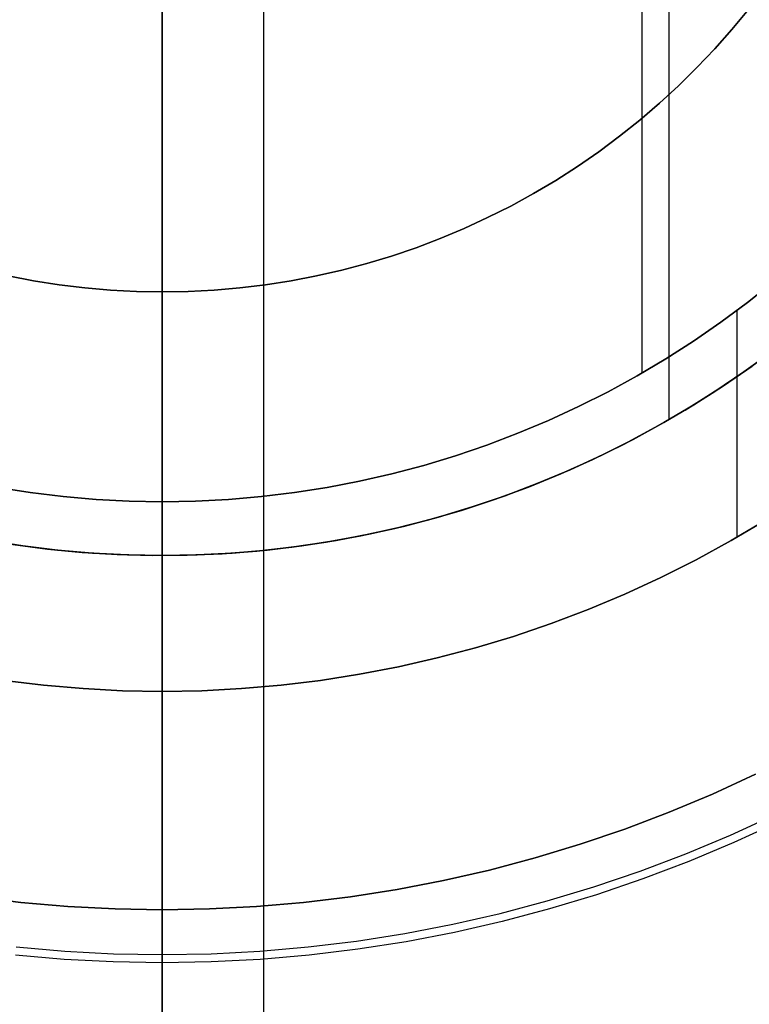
# Model space of a CAD drawing. Header units: millimetres. Extents: x 9001 to 10165, y -167 to 850.
# Tile 103 of 216: x 9580.36 to 9587.56, y 468.42 to 478.13. Entities that reach past the tile are written whole.
import ezdxf

# ---------------------------------------------------------------- set-up
doc = ezdxf.new("R2010")
doc.units = ezdxf.units.MM
for name, color, linetype in [('1', 7, 'Continuous'), ('COLOR EXT', 7, 'Continuous'), ('luz', 7, 'Continuous'), ('PLASTICO NEGRO', 7, 'Continuous')]:
    doc.layers.add(name, color=color, linetype=linetype)

msp = doc.modelspace()

# ---------------------------------------------------------------- linework, layer by layer
at = {"layer": '1', "color": 250, "true_color": 0x111111}
for p, q in [((9581.7702, 499.6711, 229.4656), (9581.7702, 466.0213, 229.4656)), ((9581.7702, 496.3405, 227.8074), (9581.7702, 469.3519, 227.8074)), ((9581.7702, 492.8458, 29.0793), (9581.7702, 472.8465, 29.0793)), ((9581.7702, 492.3151, 226.5104), (9581.7702, 473.3773, 226.5104)), ((9586.7701, 491.5061, 29.0793), (9586.7701, 474.1862, 29.0793)), ((9586.5047, 491.0465, 226.5104), (9586.5047, 474.6459, 226.5104)), ((9587.3928, 478.0356, 105.1278), (9587.5555, 478.2326, 105.1278)), ((9587.3928, 478.0356, 107.4778), (9587.5555, 478.2326, 107.4778)), ((9587.5555, 478.2326, 106.3028), (9587.3928, 478.0356, 106.3028)), ((9587.2235, 477.8444, 105.1278), (9587.3928, 478.0356, 105.1278)), ((9587.2235, 477.8444, 107.4778), (9587.3928, 478.0356, 107.4778)), ((9587.3928, 478.0356, 106.3028), (9587.2235, 477.8444, 106.3028)), ((9587.0476, 477.6592, 105.1278), (9587.2235, 477.8444, 105.1278)), ((9587.0476, 477.6592, 107.4778), (9587.2235, 477.8444, 107.4778)), ((9587.2235, 477.8444, 106.3028), (9587.0476, 477.6592, 106.3028)), ((9586.8654, 477.4801, 105.1278), (9587.0476, 477.6592, 105.1278)), ((9586.8654, 477.4801, 107.4778), (9587.0476, 477.6592, 107.4778)), ((9587.0476, 477.6592, 106.3028), (9586.8654, 477.4801, 106.3028)), ((9586.6771, 477.3074, 105.1278), (9586.8654, 477.4801, 105.1278)), ((9586.6771, 477.3074, 107.4778), (9586.8654, 477.4801, 107.4778)), ((9586.8654, 477.4801, 106.3028), (9586.6771, 477.3074, 106.3028)), ((9586.483, 477.1414, 105.1278), (9586.6771, 477.3074, 105.1278)), ((9586.483, 477.1414, 107.4778), (9586.6771, 477.3074, 107.4778)), ((9586.6771, 477.3074, 106.3028), (9586.483, 477.1414, 106.3028)), ((9586.2833, 476.9821, 105.1278), (9586.483, 477.1414, 105.1278)), ((9586.2833, 476.9821, 107.4778), (9586.483, 477.1414, 107.4778)), ((9586.483, 477.1414, 106.3028), (9586.2833, 476.9821, 106.3028)), ((9586.0782, 476.8298, 105.1278), (9586.2833, 476.9821, 105.1278)), ((9586.0782, 476.8298, 107.4778), (9586.2833, 476.9821, 107.4778)), ((9586.2833, 476.9821, 106.3028), (9586.0782, 476.8298, 106.3028)), ((9585.868, 476.6847, 105.1278), (9586.0782, 476.8298, 105.1278)), ((9585.868, 476.6847, 107.4778), (9586.0782, 476.8298, 107.4778)), ((9586.0782, 476.8298, 106.3028), (9585.868, 476.6847, 106.3028)), ((9585.6529, 476.5469, 105.1278), (9585.868, 476.6847, 105.1278)), ((9585.6529, 476.5469, 107.4778), (9585.868, 476.6847, 107.4778)), ((9585.868, 476.6847, 106.3028), (9585.6529, 476.5469, 106.3028)), ((9585.4331, 476.4167, 105.1278), (9585.6529, 476.5469, 105.1278)), ((9585.4331, 476.4167, 107.4778), (9585.6529, 476.5469, 107.4778)), ((9585.6529, 476.5469, 106.3028), (9585.4331, 476.4167, 106.3028)), ((9585.209, 476.2941, 105.1278), (9585.4331, 476.4167, 105.1278)), ((9585.209, 476.2941, 107.4778), (9585.4331, 476.4167, 107.4778)), ((9585.4331, 476.4167, 106.3028), (9585.209, 476.2941, 106.3028)), ((9584.9808, 476.1793, 105.1278), (9585.209, 476.2941, 105.1278)), ((9584.9808, 476.1793, 107.4778), (9585.209, 476.2941, 107.4778)), ((9585.209, 476.2941, 106.3028), (9584.9808, 476.1793, 106.3028)), ((9584.7488, 476.0725, 105.1278), (9584.9808, 476.1793, 105.1278)), ((9584.7488, 476.0725, 107.4778), (9584.9808, 476.1793, 107.4778)), ((9584.9808, 476.1793, 106.3028), (9584.7488, 476.0725, 106.3028)), ((9584.5132, 475.9737, 105.1278), (9584.7488, 476.0725, 105.1278)), ((9584.5132, 475.9737, 107.4778), (9584.7488, 476.0725, 107.4778)), ((9584.7488, 476.0725, 106.3028), (9584.5132, 475.9737, 106.3028)), ((9584.2744, 475.8831, 105.1278), (9584.5132, 475.9737, 105.1278)), ((9584.2744, 475.8831, 107.4778), (9584.5132, 475.9737, 107.4778)), ((9584.5132, 475.9737, 106.3028), (9584.2744, 475.8831, 106.3028)), ((9584.0326, 475.8008, 105.1278), (9584.2744, 475.8831, 105.1278)), ((9584.0326, 475.8008, 107.4778), (9584.2744, 475.8831, 107.4778)), ((9584.2744, 475.8831, 106.3028), (9584.0326, 475.8008, 106.3028)), ((9583.788, 475.7269, 105.1278), (9584.0326, 475.8008, 105.1278)), ((9583.788, 475.7269, 107.4778), (9584.0326, 475.8008, 107.4778)), ((9584.0326, 475.8008, 106.3028), (9583.788, 475.7269, 106.3028)), ((9583.2921, 475.6047, 105.1278), (9583.5411, 475.6615, 105.1278)), ((9583.2921, 475.6047, 107.4778), (9583.5411, 475.6615, 107.4778)), ((9583.5411, 475.6615, 106.3028), (9583.2921, 475.6047, 106.3028)), ((9583.5411, 475.6615, 105.1278), (9583.788, 475.7269, 105.1278)), ((9583.5411, 475.6615, 107.4778), (9583.788, 475.7269, 107.4778)), ((9583.788, 475.7269, 106.3028), (9583.5411, 475.6615, 106.3028)), ((9580.2484, 475.6047, 105.1278), (9580.4993, 475.5565, 105.1278)), ((9580.2484, 475.6047, 107.4778), (9580.4993, 475.5565, 107.4778)), ((9580.4993, 475.5565, 106.3028), (9580.2484, 475.6047, 106.3028)), ((9580.4993, 475.5565, 105.1278), (9580.7517, 475.5169, 105.1278)), ((9580.4993, 475.5565, 107.4778), (9580.7517, 475.5169, 107.4778)), ((9580.7517, 475.5169, 106.3028), (9580.4993, 475.5565, 106.3028)), ((9582.7888, 475.5169, 105.1278), (9583.0412, 475.5565, 105.1278)), ((9582.7888, 475.5169, 107.4778), (9583.0412, 475.5565, 107.4778)), ((9583.0412, 475.5565, 106.3028), (9582.7888, 475.5169, 106.3028)), ((9583.0412, 475.5565, 105.1278), (9583.2921, 475.6047, 105.1278)), ((9583.0412, 475.5565, 107.4778), (9583.2921, 475.6047, 107.4778)), ((9583.2921, 475.6047, 106.3028), (9583.0412, 475.5565, 106.3028)), ((9580.7517, 475.5169, 105.1278), (9581.0052, 475.4861, 105.1278)), ((9580.7517, 475.5169, 107.4778), (9581.0052, 475.4861, 107.4778)), ((9581.0052, 475.4861, 106.3028), (9580.7517, 475.5169, 106.3028)), ((9581.0052, 475.4861, 105.1278), (9581.2597, 475.4641, 105.1278)), ((9581.0052, 475.4861, 107.4778), (9581.2597, 475.4641, 107.4778)), ((9581.2597, 475.4641, 106.3028), (9581.0052, 475.4861, 106.3028)), ((9581.2597, 475.4641, 105.1278), (9581.5148, 475.4509, 105.1278)), ((9581.2597, 475.4641, 107.4778), (9581.5148, 475.4509, 107.4778)), ((9581.5148, 475.4509, 106.3028), (9581.2597, 475.4641, 106.3028)), ((9581.5148, 475.4509, 105.1278), (9581.7702, 475.4465, 105.1278)), ((9581.5148, 475.4509, 107.4778), (9581.7702, 475.4465, 107.4778)), ((9581.7702, 475.4465, 106.3028), (9581.5148, 475.4509, 106.3028)), ((9581.7702, 475.4465, 105.1278), (9582.0257, 475.4509, 105.1278)), ((9581.7702, 475.4465, 107.4778), (9582.0257, 475.4509, 107.4778)), ((9582.0257, 475.4509, 106.3028), (9581.7702, 475.4465, 106.3028)), ((9582.0257, 475.4509, 105.1278), (9582.2808, 475.4641, 105.1278)), ((9582.0257, 475.4509, 107.4778), (9582.2808, 475.4641, 107.4778)), ((9582.2808, 475.4641, 106.3028), (9582.0257, 475.4509, 106.3028)), ((9582.2808, 475.4641, 105.1278), (9582.5352, 475.4861, 105.1278)), ((9582.2808, 475.4641, 107.4778), (9582.5352, 475.4861, 107.4778)), ((9582.5352, 475.4861, 106.3028), (9582.2808, 475.4641, 106.3028)), ((9582.5352, 475.4861, 105.1278), (9582.7888, 475.5169, 105.1278)), ((9582.5352, 475.4861, 107.4778), (9582.7888, 475.5169, 107.4778)), ((9582.7888, 475.5169, 106.3028), (9582.5352, 475.4861, 106.3028)), ((9587.5453, 475.3423, 251.5104), (9587.8009, 475.5461, 251.5104)), ((9587.8009, 475.5461, 226.5104), (9587.5453, 475.3423, 226.5104)), ((9587.8009, 475.5461, 239.0104), (9587.5453, 475.3423, 239.0104)), ((9581.7702, 475.4465, 107.4778), (9581.7702, 462.844, 107.4778)), ((9581.7702, 475.4465, 105.1278), (9581.7702, 475.4465, 107.4778)), ((9581.7702, 475.4465, 105.1278), (9581.7702, 468.8289, 105.1278)), ((9587.2829, 475.1474, 251.5104), (9587.5453, 475.3423, 251.5104)), ((9587.5453, 475.3423, 226.5104), (9587.2829, 475.1474, 226.5104)), ((9587.5453, 475.3423, 239.0104), (9587.2829, 475.1474, 239.0104)), ((9587.4402, 475.2626, 251.5104), (9587.4402, 473.0255, 251.5104)), ((9587.0139, 474.9618, 251.5104), (9587.2829, 475.1474, 251.5104)), ((9587.2829, 475.1474, 226.5104), (9587.0139, 474.9618, 226.5104)), ((9587.2829, 475.1474, 239.0104), (9587.0139, 474.9618, 239.0104)), ((9586.7386, 474.7855, 251.5104), (9587.0139, 474.9618, 251.5104)), ((9587.0139, 474.9618, 226.5104), (9586.7386, 474.7855, 226.5104)), ((9587.0139, 474.9618, 239.0104), (9586.7386, 474.7855, 239.0104)), ((9586.4574, 474.6188, 251.5104), (9586.7386, 474.7855, 251.5104)), ((9586.7386, 474.7855, 226.5104), (9586.4574, 474.6188, 226.5104)), ((9586.7386, 474.7855, 239.0104), (9586.4574, 474.6188, 239.0104)), ((9587.3078, 474.5198, 29.0793), (9587.5919, 474.7159, 29.0793)), ((9587.3078, 474.5198, 39.3074), (9587.5919, 474.7159, 39.3074)), ((9587.5919, 474.7159, 34.1934), (9587.3078, 474.5198, 34.1934)), ((9586.1706, 474.4619, 251.5104), (9586.4574, 474.6188, 251.5104)), ((9586.4574, 474.6188, 226.5104), (9586.1706, 474.4619, 226.5104)), ((9586.4574, 474.6188, 239.0104), (9586.1706, 474.4619, 239.0104)), ((9587.0171, 474.3336, 29.0793), (9587.3078, 474.5198, 29.0793)), ((9587.0171, 474.3336, 39.3074), (9587.3078, 474.5198, 39.3074)), ((9587.3078, 474.5198, 34.1934), (9587.0171, 474.3336, 34.1934)), ((9585.8786, 474.315, 251.5104), (9586.1706, 474.4619, 251.5104)), ((9586.1706, 474.4619, 226.5104), (9585.8786, 474.315, 226.5104)), ((9586.1706, 474.4619, 239.0104), (9585.8786, 474.315, 239.0104)), ((9585.5817, 474.1783, 251.5104), (9585.8786, 474.315, 251.5104)), ((9585.8786, 474.315, 226.5104), (9585.5817, 474.1783, 226.5104)), ((9585.8786, 474.315, 239.0104), (9585.5817, 474.1783, 239.0104)), ((9586.7202, 474.1576, 29.0793), (9587.0171, 474.3336, 29.0793)), ((9586.7202, 474.1576, 39.3074), (9587.0171, 474.3336, 39.3074)), ((9587.0171, 474.3336, 34.1934), (9586.7202, 474.1576, 34.1934)), ((9585.2803, 474.0519, 251.5104), (9585.5817, 474.1783, 251.5104)), ((9585.5817, 474.1783, 226.5104), (9585.2803, 474.0519, 226.5104)), ((9585.5817, 474.1783, 239.0104), (9585.2803, 474.0519, 239.0104)), ((9586.4173, 473.9919, 29.0793), (9586.7202, 474.1576, 29.0793)), ((9586.4173, 473.9919, 39.3074), (9586.7202, 474.1576, 39.3074)), ((9586.7202, 474.1576, 34.1934), (9586.4173, 473.9919, 34.1934)), ((9584.9746, 473.936, 251.5104), (9585.2803, 474.0519, 251.5104)), ((9585.2803, 474.0519, 226.5104), (9584.9746, 473.936, 226.5104)), ((9585.2803, 474.0519, 239.0104), (9584.9746, 473.936, 239.0104)), ((9584.6652, 473.8307, 251.5104), (9584.9746, 473.936, 251.5104)), ((9584.9746, 473.936, 226.5104), (9584.6652, 473.8307, 226.5104)), ((9584.9746, 473.936, 239.0104), (9584.6652, 473.8307, 239.0104)), ((9586.1089, 473.8368, 29.0793), (9586.4173, 473.9919, 29.0793)), ((9586.1089, 473.8368, 39.3074), (9586.4173, 473.9919, 39.3074)), ((9586.4173, 473.9919, 34.1934), (9586.1089, 473.8368, 34.1934)), ((9584.3523, 473.7361, 251.5104), (9584.6652, 473.8307, 251.5104)), ((9584.6652, 473.8307, 226.5104), (9584.3523, 473.7361, 226.5104)), ((9584.6652, 473.8307, 239.0104), (9584.3523, 473.7361, 239.0104)), ((9585.7954, 473.6924, 29.0793), (9586.1089, 473.8368, 29.0793)), ((9585.7954, 473.6924, 39.3074), (9586.1089, 473.8368, 39.3074)), ((9586.1089, 473.8368, 34.1934), (9585.7954, 473.6924, 34.1934)), ((9584.0363, 473.6524, 251.5104), (9584.3523, 473.7361, 251.5104)), ((9584.3523, 473.7361, 226.5104), (9584.0363, 473.6524, 226.5104)), ((9584.3523, 473.7361, 239.0104), (9584.0363, 473.6524, 239.0104)), ((9583.7176, 473.5797, 251.5104), (9584.0363, 473.6524, 251.5104)), ((9584.0363, 473.6524, 226.5104), (9583.7176, 473.5797, 226.5104)), ((9584.0363, 473.6524, 239.0104), (9583.7176, 473.5797, 239.0104)), ((9585.477, 473.5589, 29.0793), (9585.7954, 473.6924, 29.0793)), ((9585.477, 473.5589, 39.3074), (9585.7954, 473.6924, 39.3074)), ((9585.7954, 473.6924, 34.1934), (9585.477, 473.5589, 34.1934)), ((9580.1439, 473.518, 251.5104), (9580.4668, 473.4674, 251.5104)), ((9580.4668, 473.4674, 226.5104), (9580.1439, 473.518, 226.5104)), ((9580.4668, 473.4674, 239.0104), (9580.1439, 473.518, 239.0104)), ((9583.0737, 473.4674, 251.5104), (9583.3966, 473.518, 251.5104)), ((9583.3966, 473.518, 226.5104), (9583.0737, 473.4674, 226.5104)), ((9583.3966, 473.518, 239.0104), (9583.0737, 473.4674, 239.0104)), ((9583.3966, 473.518, 251.5104), (9583.7176, 473.5797, 251.5104)), ((9583.7176, 473.5797, 226.5104), (9583.3966, 473.518, 226.5104)), ((9583.7176, 473.5797, 239.0104), (9583.3966, 473.518, 239.0104)), ((9585.1543, 473.4365, 29.0793), (9585.477, 473.5589, 29.0793)), ((9585.1543, 473.4365, 39.3074), (9585.477, 473.5589, 39.3074)), ((9585.477, 473.5589, 34.1934), (9585.1543, 473.4365, 34.1934)), ((9580.4668, 473.4674, 251.5104), (9580.7913, 473.428, 251.5104)), ((9580.7913, 473.428, 226.5104), (9580.4668, 473.4674, 226.5104)), ((9580.7913, 473.428, 239.0104), (9580.4668, 473.4674, 239.0104)), ((9580.7913, 473.428, 251.5104), (9581.117, 473.3999, 251.5104)), ((9581.117, 473.3999, 226.5104), (9580.7913, 473.428, 226.5104)), ((9581.117, 473.3999, 239.0104), (9580.7913, 473.428, 239.0104)), ((9582.4235, 473.3999, 251.5104), (9582.7492, 473.428, 251.5104)), ((9582.7492, 473.428, 226.5104), (9582.4235, 473.3999, 226.5104)), ((9582.7492, 473.428, 239.0104), (9582.4235, 473.3999, 239.0104)), ((9582.7492, 473.428, 251.5104), (9583.0737, 473.4674, 251.5104)), ((9583.0737, 473.4674, 226.5104), (9582.7492, 473.428, 226.5104)), ((9583.0737, 473.4674, 239.0104), (9582.7492, 473.428, 239.0104)), ((9584.8275, 473.3253, 29.0793), (9585.1543, 473.4365, 29.0793)), ((9584.8275, 473.3253, 39.3074), (9585.1543, 473.4365, 39.3074)), ((9585.1543, 473.4365, 34.1934), (9584.8275, 473.3253, 34.1934)), ((9581.117, 473.3999, 251.5104), (9581.4434, 473.3829, 251.5104)), ((9581.4434, 473.3829, 226.5104), (9581.117, 473.3999, 226.5104)), ((9581.4434, 473.3829, 239.0104), (9581.117, 473.3999, 239.0104)), ((9581.4434, 473.3829, 251.5104), (9581.7702, 473.3773, 251.5104)), ((9581.7702, 473.3773, 226.5104), (9581.4434, 473.3829, 226.5104)), ((9581.7702, 473.3773, 239.0104), (9581.4434, 473.3829, 239.0104)), ((9581.7702, 473.3773, 251.5104), (9582.0971, 473.3829, 251.5104)), ((9582.0971, 473.3829, 226.5104), (9581.7702, 473.3773, 226.5104)), ((9582.0971, 473.3829, 239.0104), (9581.7702, 473.3773, 239.0104)), ((9581.7702, 473.3773, 251.5104), (9581.7702, 471.5062, 251.5104)), ((9581.7702, 473.3773, 226.5104), (9581.7702, 473.3773, 251.5104)), ((9582.0971, 473.3829, 251.5104), (9582.4235, 473.3999, 251.5104)), ((9582.4235, 473.3999, 226.5104), (9582.0971, 473.3829, 226.5104)), ((9582.4235, 473.3999, 239.0104), (9582.0971, 473.3829, 239.0104)), ((9584.497, 473.2255, 29.0793), (9584.8275, 473.3253, 29.0793)), ((9584.497, 473.2255, 39.3074), (9584.8275, 473.3253, 39.3074)), ((9584.8275, 473.3253, 34.1934), (9584.497, 473.2255, 34.1934)), ((9584.1633, 473.1371, 29.0793), (9584.497, 473.2255, 29.0793)), ((9584.1633, 473.1371, 39.3074), (9584.497, 473.2255, 39.3074)), ((9584.497, 473.2255, 34.1934), (9584.1633, 473.1371, 34.1934)), ((9583.8268, 473.0603, 29.0793), (9584.1633, 473.1371, 29.0793)), ((9583.8268, 473.0603, 39.3074), (9584.1633, 473.1371, 39.3074)), ((9584.1633, 473.1371, 34.1934), (9583.8268, 473.0603, 34.1934)), ((9587.3836, 472.993, 145.4778), (9587.7204, 473.1926, 145.4778)), ((9587.7204, 473.1926, 251.5104), (9587.3836, 472.993, 251.5104)), ((9587.7204, 473.1926, 198.4941), (9587.3836, 472.993, 198.4941)), ((9583.4878, 472.9951, 29.0793), (9583.8268, 473.0603, 29.0793)), ((9583.4878, 472.9951, 39.3074), (9583.8268, 473.0603, 39.3074)), ((9583.8268, 473.0603, 34.1934), (9583.4878, 472.9951, 34.1934)), ((9580.0527, 472.9951, 29.0793), (9580.3938, 472.9417, 29.0793)), ((9580.0527, 472.9951, 39.3074), (9580.3938, 472.9417, 39.3074)), ((9580.3938, 472.9417, 34.1934), (9580.0527, 472.9951, 34.1934)), ((9580.3938, 472.9417, 29.0793), (9580.7364, 472.9001, 29.0793)), ((9580.3938, 472.9417, 39.3074), (9580.7364, 472.9001, 39.3074)), ((9580.7364, 472.9001, 34.1934), (9580.3938, 472.9417, 34.1934)), ((9582.804, 472.9001, 29.0793), (9583.1467, 472.9417, 29.0793)), ((9582.804, 472.9001, 39.3074), (9583.1467, 472.9417, 39.3074)), ((9583.1467, 472.9417, 34.1934), (9582.804, 472.9001, 34.1934)), ((9583.1467, 472.9417, 29.0793), (9583.4878, 472.9951, 29.0793)), ((9583.1467, 472.9417, 39.3074), (9583.4878, 472.9951, 39.3074)), ((9583.4878, 472.9951, 34.1934), (9583.1467, 472.9417, 34.1934)), ((9587.0402, 472.8051, 145.4778), (9587.3836, 472.993, 145.4778)), ((9587.3836, 472.993, 251.5104), (9587.0402, 472.8051, 251.5104)), ((9587.3836, 472.993, 198.4941), (9587.0402, 472.8051, 198.4941)), ((9580.7364, 472.9001, 29.0793), (9581.0804, 472.8703, 29.0793)), ((9580.7364, 472.9001, 39.3074), (9581.0804, 472.8703, 39.3074)), ((9581.0804, 472.8703, 34.1934), (9580.7364, 472.9001, 34.1934)), ((9581.0804, 472.8703, 29.0793), (9581.4251, 472.8525, 29.0793)), ((9581.0804, 472.8703, 39.3074), (9581.4251, 472.8525, 39.3074)), ((9581.4251, 472.8525, 34.1934), (9581.0804, 472.8703, 34.1934)), ((9581.4251, 472.8525, 29.0793), (9581.7702, 472.8465, 29.0793)), ((9581.4251, 472.8525, 39.3074), (9581.7702, 472.8465, 39.3074)), ((9581.7702, 472.8465, 34.1934), (9581.4251, 472.8525, 34.1934)), ((9581.7702, 472.8465, 29.0793), (9582.1154, 472.8525, 29.0793)), ((9581.7702, 472.8465, 39.3074), (9582.1154, 472.8525, 39.3074)), ((9582.1154, 472.8525, 34.1934), (9581.7702, 472.8465, 34.1934)), ((9581.7702, 472.8465, 39.3074), (9581.7702, 468.9104, 39.3074)), ((9581.7702, 472.8465, 29.0793), (9581.7702, 472.8465, 39.3074)), ((9582.1154, 472.8525, 29.0793), (9582.4601, 472.8703, 29.0793)), ((9582.1154, 472.8525, 39.3074), (9582.4601, 472.8703, 39.3074)), ((9582.4601, 472.8703, 34.1934), (9582.1154, 472.8525, 34.1934)), ((9582.4601, 472.8703, 29.0793), (9582.804, 472.9001, 29.0793)), ((9582.4601, 472.8703, 39.3074), (9582.804, 472.9001, 39.3074)), ((9582.804, 472.9001, 34.1934), (9582.4601, 472.8703, 34.1934)), ((9586.6905, 472.6292, 145.4778), (9587.0402, 472.8051, 145.4778)), ((9587.0402, 472.8051, 251.5104), (9586.6905, 472.6292, 251.5104)), ((9587.0402, 472.8051, 198.4941), (9586.6905, 472.6292, 198.4941)), ((9586.3349, 472.4655, 145.4778), (9586.6905, 472.6292, 145.4778)), ((9586.6905, 472.6292, 251.5104), (9586.3349, 472.4655, 251.5104)), ((9586.6905, 472.6292, 198.4941), (9586.3349, 472.4655, 198.4941)), ((9585.9739, 472.3141, 145.4778), (9586.3349, 472.4655, 145.4778)), ((9586.3349, 472.4655, 251.5104), (9585.9739, 472.3141, 251.5104)), ((9586.3349, 472.4655, 198.4941), (9585.9739, 472.3141, 198.4941)), ((9585.6078, 472.1753, 145.4778), (9585.9739, 472.3141, 145.4778)), ((9585.9739, 472.3141, 251.5104), (9585.6078, 472.1753, 251.5104)), ((9585.9739, 472.3141, 198.4941), (9585.6078, 472.1753, 198.4941)), ((9585.2372, 472.0492, 145.4778), (9585.6078, 472.1753, 145.4778)), ((9585.6078, 472.1753, 251.5104), (9585.2372, 472.0492, 251.5104)), ((9585.6078, 472.1753, 198.4941), (9585.2372, 472.0492, 198.4941)), ((9584.8625, 471.9359, 145.4778), (9585.2372, 472.0492, 145.4778)), ((9585.2372, 472.0492, 251.5104), (9584.8625, 471.9359, 251.5104)), ((9585.2372, 472.0492, 198.4941), (9584.8625, 471.9359, 198.4941)), ((9584.4841, 471.8357, 145.4778), (9584.8625, 471.9359, 145.4778)), ((9584.8625, 471.9359, 251.5104), (9584.4841, 471.8357, 251.5104)), ((9584.8625, 471.9359, 198.4941), (9584.4841, 471.8357, 198.4941)), ((9584.1024, 471.7486, 145.4778), (9584.4841, 471.8357, 145.4778)), ((9584.4841, 471.8357, 251.5104), (9584.1024, 471.7486, 251.5104)), ((9584.4841, 471.8357, 198.4941), (9584.1024, 471.7486, 198.4941)), ((9583.3312, 471.6141, 145.4778), (9583.718, 471.6747, 145.4778)), ((9583.718, 471.6747, 251.5104), (9583.3312, 471.6141, 251.5104)), ((9583.718, 471.6747, 198.4941), (9583.3312, 471.6141, 198.4941)), ((9583.718, 471.6747, 145.4778), (9584.1024, 471.7486, 145.4778)), ((9584.1024, 471.7486, 251.5104), (9583.718, 471.6747, 251.5104)), ((9584.1024, 471.7486, 198.4941), (9583.718, 471.6747, 198.4941)), ((9580.2093, 471.6141, 145.4778), (9580.5979, 471.567, 145.4778)), ((9580.5979, 471.567, 251.5104), (9580.2093, 471.6141, 251.5104)), ((9580.5979, 471.567, 198.4941), (9580.2093, 471.6141, 198.4941)), ((9580.5979, 471.567, 145.4778), (9580.9879, 471.5332, 145.4778)), ((9580.9879, 471.5332, 251.5104), (9580.5979, 471.567, 251.5104)), ((9580.9879, 471.5332, 198.4941), (9580.5979, 471.567, 198.4941)), ((9582.5526, 471.5332, 145.4778), (9582.9426, 471.567, 145.4778)), ((9582.9426, 471.567, 251.5104), (9582.5526, 471.5332, 251.5104)), ((9582.9426, 471.567, 198.4941), (9582.5526, 471.5332, 198.4941)), ((9582.9426, 471.567, 145.4778), (9583.3312, 471.6141, 145.4778)), ((9583.3312, 471.6141, 251.5104), (9582.9426, 471.567, 251.5104)), ((9583.3312, 471.6141, 198.4941), (9582.9426, 471.567, 198.4941)), ((9580.9879, 471.5332, 145.4778), (9581.3788, 471.513, 145.4778)), ((9581.3788, 471.513, 251.5104), (9580.9879, 471.5332, 251.5104)), ((9581.3788, 471.513, 198.4941), (9580.9879, 471.5332, 198.4941)), ((9581.3788, 471.513, 145.4778), (9581.7702, 471.5062, 145.4778)), ((9581.7702, 471.5062, 251.5104), (9581.3788, 471.513, 251.5104)), ((9581.7702, 471.5062, 198.4941), (9581.3788, 471.513, 198.4941)), ((9581.7702, 471.5062, 145.4778), (9582.1617, 471.513, 145.4778)), ((9582.1617, 471.513, 251.5104), (9581.7702, 471.5062, 251.5104)), ((9582.1617, 471.513, 198.4941), (9581.7702, 471.5062, 198.4941)), ((9581.7702, 471.5062, 145.4778), (9581.7702, 471.5062, 251.5104)), ((9581.7702, 471.5062, 145.4778), (9581.7702, 463.9187, 145.4778)), ((9582.1617, 471.513, 145.4778), (9582.5526, 471.5332, 145.4778)), ((9582.5526, 471.5332, 251.5104), (9582.1617, 471.513, 251.5104)), ((9582.5526, 471.5332, 198.4941), (9582.1617, 471.513, 198.4941)), ((9587.6252, 470.6882, 227.8074), (9587.2021, 470.4934, 227.8074)), ((9587.2021, 470.4934, 225.2), (9587.6252, 470.6882, 225.2)), ((9587.6252, 470.6882, 226.5037), (9587.2021, 470.4934, 226.5037)), ((9587.2021, 470.4934, 227.8074), (9586.7725, 470.3132, 227.8074)), ((9586.7725, 470.3132, 225.2), (9587.2021, 470.4934, 225.2)), ((9587.2021, 470.4934, 226.5037), (9586.7725, 470.3132, 226.5037)), ((9586.7725, 470.3132, 227.8074), (9586.3369, 470.148, 227.8074)), ((9586.3369, 470.148, 225.2), (9586.7725, 470.3132, 225.2)), ((9586.7725, 470.3132, 226.5037), (9586.3369, 470.148, 226.5037)), ((9587.3798, 470.0893, 39.3074), (9587.8167, 470.2905, 39.3074)), ((9587.8521, 470.217, 105.1278), (9587.4126, 470.0146, 105.1278)), ((9586.3369, 470.148, 227.8074), (9585.8959, 469.998, 227.8074)), ((9585.8959, 469.998, 225.2), (9586.3369, 470.148, 225.2)), ((9586.3369, 470.148, 226.5037), (9585.8959, 469.998, 226.5037)), ((9586.9361, 469.9033, 39.3074), (9587.3798, 470.0893, 39.3074)), ((9587.4126, 470.0146, 105.1278), (9586.9663, 469.8275, 105.1278)), ((9585.8959, 469.998, 227.8074), (9585.45, 469.8632, 227.8074)), ((9585.45, 469.8632, 225.2), (9585.8959, 469.998, 225.2)), ((9585.8959, 469.998, 226.5037), (9585.45, 469.8632, 226.5037)), ((9585.45, 469.8632, 227.8074), (9584.9996, 469.744, 227.8074)), ((9584.9996, 469.744, 225.2), (9585.45, 469.8632, 225.2)), ((9585.45, 469.8632, 226.5037), (9584.9996, 469.744, 226.5037)), ((9586.4863, 469.7327, 39.3074), (9586.9361, 469.9033, 39.3074)), ((9586.9663, 469.8275, 105.1278), (9586.5139, 469.6559, 105.1278)), ((9584.9996, 469.744, 227.8074), (9584.5455, 469.6403, 227.8074)), ((9584.5455, 469.6403, 225.2), (9584.9996, 469.744, 225.2)), ((9584.9996, 469.744, 226.5037), (9584.5455, 469.6403, 226.5037)), ((9586.0308, 469.5777, 39.3074), (9586.4863, 469.7327, 39.3074)), ((9584.5455, 469.6403, 227.8074), (9584.088, 469.5524, 227.8074)), ((9584.088, 469.5524, 225.2), (9584.5455, 469.6403, 225.2)), ((9584.5455, 469.6403, 226.5037), (9584.088, 469.5524, 226.5037)), ((9586.5139, 469.6559, 105.1278), (9586.0558, 469.5, 105.1278)), ((9584.088, 469.5524, 227.8074), (9583.6278, 469.4803, 227.8074)), ((9583.6278, 469.4803, 225.2), (9584.088, 469.5524, 225.2)), ((9584.088, 469.5524, 226.5037), (9583.6278, 469.4803, 226.5037)), ((9585.5703, 469.4386, 39.3074), (9586.0308, 469.5777, 39.3074)), ((9580.3751, 469.4242, 227.8074), (9579.9127, 469.4803, 227.8074)), ((9579.9127, 469.4803, 225.2), (9580.3751, 469.4242, 225.2)), ((9580.3751, 469.4242, 226.5037), (9579.9127, 469.4803, 226.5037)), ((9583.6278, 469.4803, 227.8074), (9583.1653, 469.4242, 227.8074)), ((9583.1653, 469.4242, 225.2), (9583.6278, 469.4803, 225.2)), ((9583.6278, 469.4803, 226.5037), (9583.1653, 469.4242, 226.5037)), ((9585.1053, 469.3154, 39.3074), (9585.5703, 469.4386, 39.3074)), ((9586.0558, 469.5, 105.1278), (9585.5926, 469.3601, 105.1278)), ((9580.8393, 469.384, 227.8074), (9580.3751, 469.4242, 227.8074)), ((9580.3751, 469.4242, 225.2), (9580.8393, 469.384, 225.2)), ((9580.8393, 469.384, 226.5037), (9580.3751, 469.4242, 226.5037)), ((9581.3045, 469.3599, 227.8074), (9580.8393, 469.384, 227.8074)), ((9580.8393, 469.384, 225.2), (9581.3045, 469.3599, 225.2)), ((9581.3045, 469.3599, 226.5037), (9580.8393, 469.384, 226.5037)), ((9581.7702, 469.3519, 227.8074), (9581.3045, 469.3599, 227.8074)), ((9581.3045, 469.3599, 225.2), (9581.7702, 469.3519, 225.2)), ((9581.7702, 469.3519, 226.5037), (9581.3045, 469.3599, 226.5037)), ((9582.236, 469.3599, 227.8074), (9581.7702, 469.3519, 227.8074)), ((9581.7702, 469.3519, 225.2), (9582.236, 469.3599, 225.2)), ((9582.236, 469.3599, 226.5037), (9581.7702, 469.3519, 226.5037)), ((9581.7702, 469.3519, 225.2), (9581.7702, 469.3519, 227.8074)), ((9581.7702, 469.3519, 225.2), (9581.7702, 462.8399, 225.2)), ((9582.7012, 469.384, 227.8074), (9582.236, 469.3599, 227.8074)), ((9582.236, 469.3599, 225.2), (9582.7012, 469.384, 225.2)), ((9582.7012, 469.384, 226.5037), (9582.236, 469.3599, 226.5037)), ((9583.1653, 469.4242, 227.8074), (9582.7012, 469.384, 227.8074)), ((9582.7012, 469.384, 225.2), (9583.1653, 469.4242, 225.2)), ((9583.1653, 469.4242, 226.5037), (9582.7012, 469.384, 226.5037)), ((9585.5926, 469.3601, 105.1278), (9585.1248, 469.2362, 105.1278)), ((9584.6363, 469.2083, 39.3074), (9585.1053, 469.3154, 39.3074)), ((9585.1248, 469.2362, 105.1278), (9584.653, 469.1285, 105.1278)), ((9584.1638, 469.1175, 39.3074), (9584.6363, 469.2083, 39.3074)), ((9583.211, 468.9851, 39.3074), (9583.6885, 469.0431, 39.3074)), ((9583.6885, 469.0431, 39.3074), (9584.1638, 469.1175, 39.3074)), ((9584.653, 469.1285, 105.1278), (9584.1778, 469.0372, 105.1278)), ((9580.3295, 468.9851, 39.3074), (9580.8088, 468.9436, 39.3074)), ((9580.8088, 468.9436, 39.3074), (9581.2892, 468.9187, 39.3074)), ((9582.2513, 468.9187, 39.3074), (9582.7317, 468.9436, 39.3074)), ((9582.7317, 468.9436, 39.3074), (9583.211, 468.9851, 39.3074)), ((9583.6998, 468.9623, 105.1278), (9583.2194, 468.904, 105.1278)), ((9584.1778, 469.0372, 105.1278), (9583.6998, 468.9623, 105.1278)), ((9580.8032, 468.8623, 105.1278), (9580.3211, 468.904, 105.1278)), ((9581.2864, 468.8372, 105.1278), (9580.8032, 468.8623, 105.1278)), ((9581.2892, 468.9187, 39.3074), (9581.7702, 468.9104, 39.3074)), ((9581.7702, 468.9104, 39.3074), (9582.2513, 468.9187, 39.3074)), ((9581.7702, 468.9104, 39.3074), (9581.7702, 466.107, 39.9852)), ((9582.7373, 468.8623, 105.1278), (9582.2541, 468.8372, 105.1278)), ((9583.2194, 468.904, 105.1278), (9582.7373, 468.8623, 105.1278)), ((9581.7702, 468.8289, 105.1278), (9581.2864, 468.8372, 105.1278)), ((9582.2541, 468.8372, 105.1278), (9581.7702, 468.8289, 105.1278)), ((9581.7702, 466.1402, 104.4947), (9581.7702, 468.8289, 105.1278))]:
    msp.add_line(p, q, dxfattribs=at)
at = {"layer": 'COLOR EXT', "color": 30, "true_color": 0xff8d00}
msp.add_line((9582.7694, 505.4202, 16.2621), (9582.7694, 465.1334, 16.2621), dxfattribs=at)
at = {"layer": 'luz', "color": 7, "true_color": 0xffffff}
for p, q in [((9581.7702, 477.6643, -18.2497), (9581.7702, 482.8462, -18.2379)), ((9581.7702, 482.8462, -13.2379), (9581.7702, 476.2987, -13.351)), ((9581.7702, 472.4859, -18.4404), (9581.7702, 477.6643, -18.2497)), ((9581.7702, 476.2987, -13.351), (9581.7702, 469.7591, -13.6902)), ((9581.7702, 467.3172, -18.8099), (9581.7702, 472.4859, -18.4404)), ((9581.7702, 469.7591, -13.6902), (9581.7702, 463.2351, -14.2551))]:
    msp.add_line(p, q, dxfattribs=at)
at = {"layer": 'PLASTICO NEGRO', "color": 254, "true_color": 0xcad1ee}
for p, q in [((9587.5104, 474.6577, 29.5621), (9587.7896, 474.8607, 29.5621)), ((9587.7896, 474.8607, 31.0621), (9587.5104, 474.6577, 31.0621)), ((9587.5104, 474.6577, 30.3121), (9587.7896, 474.8607, 30.3121)), ((9587.2244, 474.4645, 29.5621), (9587.5104, 474.6577, 29.5621)), ((9587.5104, 474.6577, 31.0621), (9587.2244, 474.4645, 31.0621)), ((9587.2244, 474.4645, 30.3121), (9587.5104, 474.6577, 30.3121)), ((9586.9318, 474.2812, 29.5621), (9587.2244, 474.4645, 29.5621)), ((9587.2244, 474.4645, 31.0621), (9586.9318, 474.2812, 31.0621)), ((9586.9318, 474.2812, 30.3121), (9587.2244, 474.4645, 30.3121)), ((9586.6331, 474.1082, 29.5621), (9586.9318, 474.2812, 29.5621)), ((9586.9318, 474.2812, 31.0621), (9586.6331, 474.1082, 31.0621)), ((9586.6331, 474.1082, 30.3121), (9586.9318, 474.2812, 30.3121)), ((9586.3286, 473.9455, 29.5621), (9586.6331, 474.1082, 29.5621)), ((9586.6331, 474.1082, 31.0621), (9586.3286, 473.9455, 31.0621)), ((9586.3286, 473.9455, 30.3121), (9586.6331, 474.1082, 30.3121)), ((9586.0187, 473.7935, 29.5621), (9586.3286, 473.9455, 29.5621)), ((9586.3286, 473.9455, 31.0621), (9586.0187, 473.7935, 31.0621)), ((9586.0187, 473.7935, 30.3121), (9586.3286, 473.9455, 30.3121)), ((9585.7037, 473.6523, 29.5621), (9586.0187, 473.7935, 29.5621)), ((9586.0187, 473.7935, 31.0621), (9585.7037, 473.6523, 31.0621)), ((9585.7037, 473.6523, 30.3121), (9586.0187, 473.7935, 30.3121)), ((9585.384, 473.522, 29.5621), (9585.7037, 473.6523, 29.5621)), ((9585.7037, 473.6523, 31.0621), (9585.384, 473.522, 31.0621)), ((9585.384, 473.522, 30.3121), (9585.7037, 473.6523, 30.3121)), ((9585.06, 473.4028, 29.5621), (9585.384, 473.522, 29.5621)), ((9585.384, 473.522, 31.0621), (9585.06, 473.4028, 31.0621)), ((9585.06, 473.4028, 30.3121), (9585.384, 473.522, 30.3121)), ((9584.7321, 473.2949, 29.5621), (9585.06, 473.4028, 29.5621)), ((9585.06, 473.4028, 31.0621), (9584.7321, 473.2949, 31.0621)), ((9584.7321, 473.2949, 30.3121), (9585.06, 473.4028, 30.3121)), ((9584.4007, 473.1983, 29.5621), (9584.7321, 473.2949, 29.5621)), ((9584.7321, 473.2949, 31.0621), (9584.4007, 473.1983, 31.0621)), ((9584.4007, 473.1983, 30.3121), (9584.7321, 473.2949, 30.3121)), ((9584.0661, 473.1133, 29.5621), (9584.4007, 473.1983, 29.5621)), ((9584.4007, 473.1983, 31.0621), (9584.0661, 473.1133, 31.0621)), ((9584.0661, 473.1133, 30.3121), (9584.4007, 473.1983, 30.3121)), ((9583.3891, 472.9781, 29.5621), (9583.7288, 473.0398, 29.5621)), ((9583.7288, 473.0398, 31.0621), (9583.3891, 472.9781, 31.0621)), ((9583.3891, 472.9781, 30.3121), (9583.7288, 473.0398, 30.3121)), ((9583.7288, 473.0398, 29.5621), (9584.0661, 473.1133, 29.5621)), ((9584.0661, 473.1133, 31.0621), (9583.7288, 473.0398, 31.0621)), ((9583.7288, 473.0398, 30.3121), (9584.0661, 473.1133, 30.3121)), ((9580.2946, 472.9556, 29.5621), (9580.6369, 472.9106, 29.5621)), ((9580.6369, 472.9106, 31.0621), (9580.2946, 472.9556, 31.0621)), ((9580.2946, 472.9556, 30.3121), (9580.6369, 472.9106, 30.3121)), ((9582.7045, 472.8899, 29.5621), (9583.0476, 472.9281, 29.5621)), ((9583.0476, 472.9281, 31.0621), (9582.7045, 472.8899, 31.0621)), ((9582.7045, 472.8899, 30.3121), (9583.0476, 472.9281, 30.3121)), ((9583.0476, 472.9281, 29.5621), (9583.3891, 472.9781, 29.5621)), ((9583.3891, 472.9781, 31.0621), (9583.0476, 472.9281, 31.0621)), ((9583.0476, 472.9281, 30.3121), (9583.3891, 472.9781, 30.3121)), ((9580.6369, 472.9106, 29.5621), (9580.9805, 472.8774, 29.5621)), ((9580.9805, 472.8774, 31.0621), (9580.6369, 472.9106, 31.0621)), ((9580.6369, 472.9106, 30.3121), (9580.9805, 472.8774, 30.3121)), ((9580.9805, 472.8774, 29.5621), (9581.3251, 472.8561, 29.5621)), ((9581.3251, 472.8561, 31.0621), (9580.9805, 472.8774, 31.0621)), ((9580.9805, 472.8774, 30.3121), (9581.3251, 472.8561, 30.3121)), ((9581.3251, 472.8561, 29.5621), (9581.6701, 472.8467, 29.5621)), ((9581.6701, 472.8467, 31.0621), (9581.3251, 472.8561, 31.0621)), ((9581.3251, 472.8561, 30.3121), (9581.6701, 472.8467, 30.3121)), ((9581.6701, 472.8467, 29.5621), (9582.0153, 472.8492, 29.5621)), ((9582.0153, 472.8492, 31.0621), (9581.6701, 472.8467, 31.0621)), ((9581.6701, 472.8467, 30.3121), (9582.0153, 472.8492, 30.3121)), ((9582.0153, 472.8492, 29.5621), (9582.3603, 472.8636, 29.5621)), ((9582.3603, 472.8636, 31.0621), (9582.0153, 472.8492, 31.0621)), ((9582.0153, 472.8492, 30.3121), (9582.3603, 472.8636, 30.3121)), ((9582.3603, 472.8636, 29.5621), (9582.7045, 472.8899, 29.5621)), ((9582.7045, 472.8899, 31.0621), (9582.3603, 472.8636, 31.0621)), ((9582.3603, 472.8636, 30.3121), (9582.7045, 472.8899, 30.3121))]:
    msp.add_line(p, q, dxfattribs=at)

doc.saveas('drawing.dxf')
